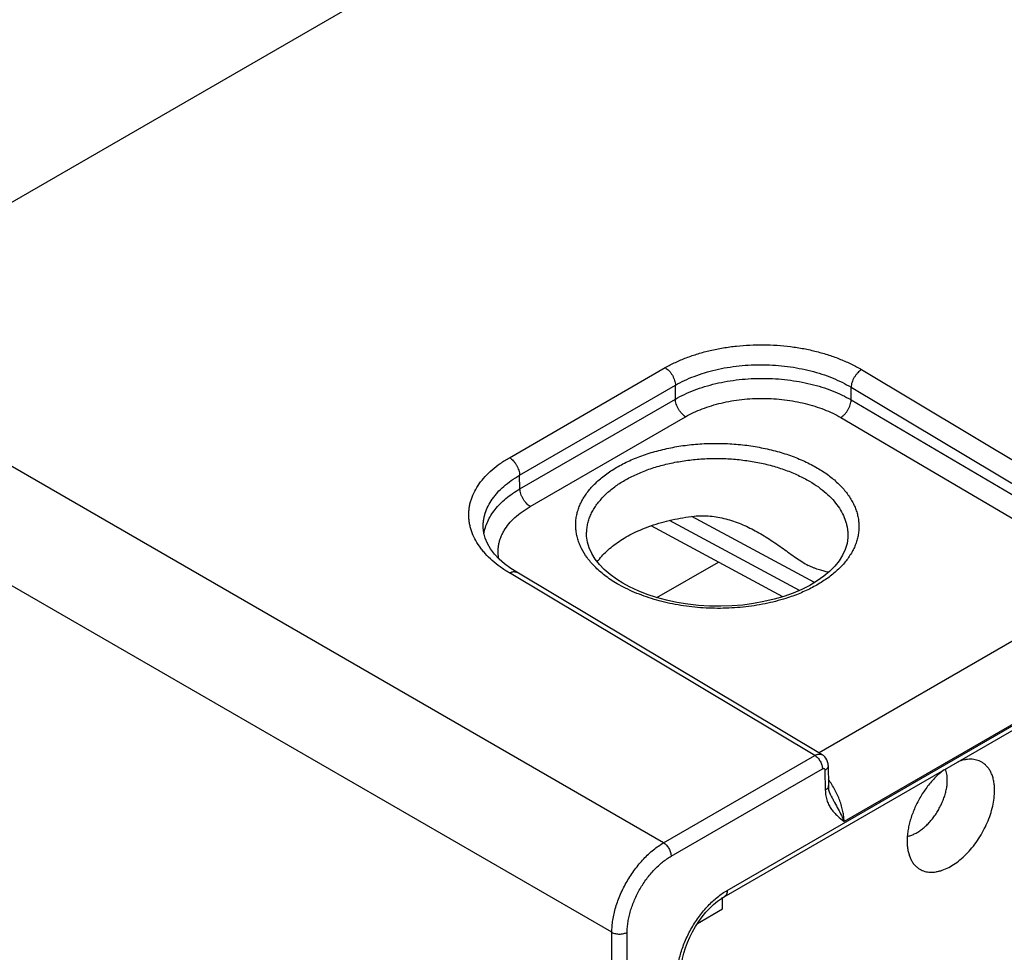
# Model space of a CAD drawing. Header units: inches. Extents: x 0 to 34, y 0 to 22.
# Tile 26 of 128: x 3.9 to 4.9, y 16.9 to 17.9. Entities that reach past the tile are written whole.
import ezdxf

# ---------------------------------------------------------------- set-up
doc = ezdxf.new("R2010")
doc.units = ezdxf.units.IN
doc.header["$LTSCALE"] = 1.87
doc.header["$MEASUREMENT"] = 0
doc.layers.get('0').update_dxf_attribs({"linetype": 'CONTINUOUS'})
doc.layers.add('02___PRT_ALL_AXES', color=7, linetype='CONTINUOUS')

msp = doc.modelspace()

# ---------------------------------------------------------------- linework, layer by layer
at = {"color": 7, "linetype": 'CONTINUOUS'}
for p, q in [((2.062, 16.6321), (8.2522, 20.2062)), ((4.5912, 16.9626), (9.0239, 19.522)), ((4.5882, 16.9561), (9.0209, 19.5155)), ((4.3677, 17.4065), (4.5276, 17.4989)), ((4.7291, 17.4968), (5.0422, 17.3096)), ((4.3781, 17.3885), (4.538, 17.4808)), ((4.538, 17.4666), (4.538, 17.4808)), ((4.7183, 17.4658), (4.7183, 17.4787)), ((4.7183, 17.4787), (5.0315, 17.2915)), ((4.3785, 17.3745), (4.538, 17.4666)), ((4.7183, 17.4658), (5.0026, 17.2988)), ((4.389, 17.3564), (4.5485, 17.4485)), ((4.5258, 17.0114), (3.7847, 17.4393)), ((4.7076, 17.4477), (4.9919, 17.2807)), ((4.3785, 17.3745), (4.3781, 17.3885)), ((4.4728, 16.9196), (3.7317, 17.3474)), ((4.6652, 17.2703), (4.5318, 17.3421)), ((4.6808, 17.2785), (4.5549, 17.3462)), ((4.3408, 17.3346), (4.3408, 17.3346)), ((4.4469, 17.3273), (4.4469, 17.3273)), ((4.6482, 17.2639), (4.513, 17.3366)), ((4.715, 17.3259), (4.715, 17.3259)), ((4.519, 17.2629), (4.5823, 17.2994)), ((4.6811, 17.101), (4.3677, 17.2882)), ((4.6886, 17.1018), (4.3752, 17.2889)), ((4.9919, 17.2807), (4.6854, 17.1037)), ((5.0278, 17.2161), (4.7111, 17.0332)), ((4.5258, 17.0114), (4.6811, 17.101)), ((4.5336, 16.9977), (4.6889, 17.0873)), ((4.6915, 17.0859), (4.6918, 17.0653)), ((4.6948, 17.0906), (4.6951, 17.0701)), ((4.6975, 17.06), (4.6975, 17.06)), ((4.5865, 16.9549), (4.5851, 16.9542)), ((4.5865, 16.9435), (4.5865, 16.9549)), ((4.5606, 16.9286), (4.5865, 16.9435)), ((4.4728, 14.9174), (4.4728, 16.9196)), ((4.4885, 14.9175), (4.4885, 16.9196))]:
    msp.add_line(p, q, dxfattribs=at)
for points in [[(4.3752, 17.2889), (4.369, 17.2929), (4.3627, 17.2976), (4.3572, 17.3025), (4.3524, 17.3076), (4.3484, 17.3129), (4.3452, 17.3183), (4.3428, 17.3238), (4.3413, 17.3295), (4.3408, 17.3346)], [(4.46, 17.297), (4.4557, 17.3025), (4.4522, 17.3081), (4.4495, 17.314), (4.4478, 17.3199), (4.4469, 17.326), (4.4469, 17.3273)], [(4.715, 17.3259), (4.7149, 17.3245), (4.7141, 17.3183), (4.7122, 17.3123), (4.7095, 17.3064), (4.7059, 17.3007), (4.7015, 17.2952), (4.6962, 17.2899), (4.6902, 17.2848), (4.6834, 17.28), (4.6758, 17.2755), (4.6676, 17.2714), (4.6587, 17.2676), (4.6493, 17.2642)], [(4.4839, 17.2778), (4.4774, 17.2819), (4.4709, 17.2867), (4.465, 17.2917), (4.46, 17.297)], [(4.6493, 17.2642), (4.6393, 17.2612), (4.6289, 17.2588), (4.6181, 17.2568), (4.6071, 17.2553), (4.5958, 17.2544), (4.5845, 17.254), (4.5731, 17.2542), (4.5617, 17.2549), (4.5506, 17.2561), (4.5396, 17.2579), (4.529, 17.2602), (4.5187, 17.263), (4.5089, 17.2662), (4.4997, 17.2698), (4.491, 17.2739), (4.4839, 17.2778)], [(4.6948, 17.0906), (4.6947, 17.0925), (4.6942, 17.0945), (4.6935, 17.0964), (4.6925, 17.0981), (4.6913, 17.0996), (4.6899, 17.1009), (4.6886, 17.1018)], [(4.6975, 17.06), (4.697, 17.0611), (4.6962, 17.0632), (4.6956, 17.0655), (4.6953, 17.0678), (4.6951, 17.0701)], [(4.5439, 16.8794), (4.544, 16.8829), (4.5445, 16.8877), (4.5454, 16.8928), (4.5466, 16.8981), (4.5483, 16.9036), (4.5504, 16.9091), (4.5528, 16.9147), (4.5556, 16.9202), (4.5586, 16.9255), (4.562, 16.9307), (4.5656, 16.9356), (4.5694, 16.9401), (4.5733, 16.9443), (4.5772, 16.9481), (4.5812, 16.9514), (4.5852, 16.9542), (4.5882, 16.9561)]]:
    msp.add_lwpolyline(points, dxfattribs=at)
for points, knots in [([(4.5276, 17.4989), (4.531, 17.5008), (4.538, 17.5045), (4.5493, 17.5092), (4.5613, 17.5133), (4.5739, 17.5167), (4.587, 17.5193), (4.6006, 17.5212), (4.6144, 17.5222), (4.6283, 17.5225), (4.6423, 17.5219), (4.6561, 17.5206), (4.6696, 17.5185), (4.6828, 17.5156), (4.6954, 17.5119), (4.7074, 17.5076), (4.7186, 17.5026), (4.7257, 17.4988), (4.7291, 17.4968)], [0, 0, 0, 0, 0.055751, 0.113967, 0.174424, 0.236836, 0.300874, 0.366171, 0.432333, 0.498951, 0.565605, 0.631875, 0.697348, 0.76163, 0.824349, 0.88517, 0.943798, 1, 1, 1, 1]), ([(4.538, 17.4808), (4.541, 17.4826), (4.5474, 17.4859), (4.5574, 17.4901), (4.5681, 17.4938), (4.5794, 17.4968), (4.5912, 17.4992), (4.6033, 17.5008), (4.6157, 17.5018), (4.6282, 17.502), (4.6406, 17.5015), (4.653, 17.5002), (4.6651, 17.4983), (4.6769, 17.4957), (4.6882, 17.4924), (4.6989, 17.4885), (4.7089, 17.484), (4.7153, 17.4806), (4.7183, 17.4787)], [0, 0, 0, 0, 0.055773, 0.113994, 0.174442, 0.236836, 0.300848, 0.366114, 0.432244, 0.498832, 0.565459, 0.631709, 0.697172, 0.761455, 0.82419, 0.885044, 0.943725, 1, 1, 1, 1]), ([(4.5276, 17.4989), (4.5283, 17.4984), (4.5297, 17.4974), (4.5316, 17.4956), (4.5334, 17.4935), (4.5349, 17.4911), (4.5362, 17.4885), (4.5372, 17.4859), (4.5378, 17.4833), (4.538, 17.4816), (4.538, 17.4808)], [0, 0, 0, 0, 0.114615, 0.237874, 0.367331, 0.500006, 0.63268, 0.762134, 0.88539, 1, 1, 1, 1]), ([(4.7291, 17.4968), (4.7284, 17.4964), (4.7269, 17.4954), (4.725, 17.4936), (4.7232, 17.4914), (4.7215, 17.489), (4.7202, 17.4865), (4.7192, 17.4839), (4.7185, 17.4813), (4.7183, 17.4796), (4.7183, 17.4787)], [0, 0, 0, 0, 0.114175, 0.237358, 0.367004, 0.500006, 0.633007, 0.76265, 0.88583, 1, 1, 1, 1]), ([(4.538, 17.4666), (4.541, 17.4684), (4.5474, 17.4716), (4.5574, 17.4759), (4.5681, 17.4796), (4.5794, 17.4826), (4.5912, 17.485), (4.6033, 17.4867), (4.6157, 17.4877), (4.6281, 17.488), (4.6406, 17.4876), (4.653, 17.4865), (4.6651, 17.4846), (4.6769, 17.4822), (4.6882, 17.479), (4.6989, 17.4753), (4.7089, 17.4709), (4.7153, 17.4676), (4.7183, 17.4658)], [0, 0, 0, 0, 0.055768, 0.114033, 0.174564, 0.237064, 0.301198, 0.36659, 0.432841, 0.499534, 0.566243, 0.632542, 0.698013, 0.762255, 0.824893, 0.885584, 0.944033, 1, 1, 1, 1]), ([(4.5485, 17.4485), (4.5478, 17.4489), (4.5464, 17.4499), (4.5445, 17.4518), (4.5427, 17.4539), (4.5411, 17.4563), (4.5398, 17.4589), (4.5388, 17.4615), (4.5382, 17.4641), (4.538, 17.4658), (4.538, 17.4666)], [0, 0, 0, 0, 0.114282, 0.237347, 0.366743, 0.499468, 0.632266, 0.761877, 0.885283, 1, 1, 1, 1]), ([(4.5485, 17.4485), (4.5512, 17.4501), (4.5568, 17.453), (4.5656, 17.4567), (4.5751, 17.46), (4.5851, 17.4627), (4.5955, 17.4648), (4.6061, 17.4663), (4.617, 17.4672), (4.6281, 17.4674), (4.6391, 17.467), (4.65, 17.4661), (4.6607, 17.4644), (4.671, 17.4622), (4.681, 17.4594), (4.6905, 17.4561), (4.6993, 17.4522), (4.7049, 17.4493), (4.7076, 17.4477)], [0, 0, 0, 0, 0.055795, 0.114072, 0.174602, 0.237093, 0.301209, 0.366579, 0.432806, 0.499474, 0.56616, 0.63244, 0.697899, 0.762138, 0.824783, 0.885495, 0.94398, 1, 1, 1, 1]), ([(4.7076, 17.4477), (4.7083, 17.4481), (4.7097, 17.4491), (4.7117, 17.4509), (4.7135, 17.4531), (4.7151, 17.4555), (4.7164, 17.458), (4.7174, 17.4607), (4.7181, 17.4633), (4.7183, 17.465), (4.7183, 17.4658)], [0, 0, 0, 0, 0.114061, 0.237087, 0.366577, 0.499464, 0.632426, 0.762133, 0.885502, 1, 1, 1, 1]), ([(4.4481, 17.3715), (4.4506, 17.3747), (4.4547, 17.3793), (4.461, 17.3849), (4.4662, 17.389), (4.4718, 17.393), (4.4799, 17.398), (4.491, 17.4037), (4.5054, 17.4095), (4.521, 17.4141), (4.5374, 17.4177), (4.5544, 17.4201), (4.5719, 17.4213), (4.5894, 17.4212), (4.6069, 17.4199), (4.6239, 17.4174), (4.6404, 17.4137), (4.6559, 17.4089), (4.6704, 17.4031), (4.6795, 17.3984), (4.6838, 17.3959)], [0, 0, 0, 0, 0.047951, 0.073205, 0.09933, 0.126335, 0.154212, 0.212485, 0.2739, 0.338058, 0.404462, 0.472533, 0.541641, 0.611123, 0.680307, 0.74853, 0.815156, 0.879599, 0.94135, 1, 1, 1, 1]), ([(4.3677, 17.2882), (4.3645, 17.2901), (4.3584, 17.2941), (4.35, 17.3008), (4.3439, 17.3068), (4.3397, 17.3118), (4.3359, 17.3167), (4.332, 17.3232), (4.3291, 17.33), (4.3275, 17.3354), (4.3266, 17.3395), (4.3261, 17.3436), (4.3259, 17.3478), (4.3261, 17.3519), (4.3266, 17.356), (4.3274, 17.3601), (4.3291, 17.3655), (4.3319, 17.3722), (4.3367, 17.3799), (4.3427, 17.3873), (4.35, 17.3943), (4.3583, 17.4008), (4.3645, 17.4047), (4.3677, 17.4065)], [0, 0, 0, 0, 0.074194, 0.14467, 0.211442, 0.243498, 0.274705, 0.334744, 0.392124, 0.420057, 0.447609, 0.474895, 0.502034, 0.529149, 0.556364, 0.583801, 0.611576, 0.668527, 0.728015, 0.790614, 0.856705, 0.926487, 1, 1, 1, 1]), ([(4.3677, 17.4065), (4.3684, 17.4061), (4.3698, 17.4051), (4.3717, 17.4033), (4.3735, 17.4011), (4.375, 17.3987), (4.3763, 17.3962), (4.3773, 17.3936), (4.3779, 17.391), (4.3781, 17.3893), (4.3781, 17.3885)], [0, 0, 0, 0, 0.114615, 0.237874, 0.367331, 0.500006, 0.63268, 0.762134, 0.88539, 1, 1, 1, 1]), ([(4.4619, 17.3641), (4.4643, 17.3669), (4.4699, 17.3723), (4.4795, 17.3795), (4.4905, 17.386), (4.5027, 17.3917), (4.516, 17.3965), (4.5302, 17.4004), (4.5451, 17.4032), (4.5604, 17.4051), (4.576, 17.4059), (4.5917, 17.4056), (4.6073, 17.4042), (4.6225, 17.4018), (4.6371, 17.3984), (4.651, 17.394), (4.6639, 17.3887), (4.6719, 17.3845), (4.6757, 17.3823)], [0, 0, 0, 0, 0.049187, 0.101711, 0.157588, 0.216658, 0.278615, 0.343054, 0.409487, 0.477357, 0.546068, 0.615, 0.683526, 0.751035, 0.816937, 0.880694, 0.941841, 1, 1, 1, 1]), ([(4.3408, 17.3346), (4.3407, 17.3359), (4.3408, 17.3384), (4.3411, 17.3422), (4.3418, 17.3459), (4.3432, 17.3509), (4.3457, 17.3571), (4.3492, 17.3629), (4.3526, 17.3674), (4.3564, 17.3719), (4.362, 17.3773), (4.3696, 17.3832), (4.3752, 17.3868), (4.3781, 17.3885)], [0, 0, 0, 0, 0.054699, 0.109504, 0.164671, 0.220449, 0.33467, 0.453898, 0.515832, 0.579452, 0.712045, 0.852191, 1, 1, 1, 1]), ([(4.6838, 17.3959), (4.6876, 17.3936), (4.6949, 17.3889), (4.7046, 17.3808), (4.7126, 17.3722), (4.718, 17.3644), (4.7213, 17.3581), (4.7233, 17.3533), (4.7248, 17.3485), (4.7258, 17.3436), (4.7263, 17.3387), (4.7264, 17.3338), (4.7259, 17.3289), (4.725, 17.324), (4.7235, 17.3191), (4.7217, 17.3144), (4.7193, 17.3097), (4.7154, 17.3035), (4.7095, 17.2959), (4.7007, 17.2876), (4.6903, 17.28), (4.6785, 17.2731), (4.6655, 17.267), (4.6562, 17.2637), (4.6514, 17.2622)], [0, 0, 0, 0, 0.070779, 0.13728, 0.199581, 0.258018, 0.285999, 0.313281, 0.339989, 0.366266, 0.392269, 0.41816, 0.444109, 0.470282, 0.496838, 0.523925, 0.551673, 0.580198, 0.639902, 0.703618, 0.771587, 0.84381, 0.920076, 1, 1, 1, 1]), ([(4.6757, 17.3823), (4.6788, 17.3805), (4.6846, 17.3767), (4.6926, 17.3704), (4.6995, 17.3637), (4.7052, 17.3566), (4.7096, 17.3492), (4.7123, 17.3427), (4.7138, 17.3376), (4.7145, 17.3337), (4.715, 17.3298), (4.715, 17.3272), (4.715, 17.3259)], [0, 0, 0, 0, 0.148398, 0.289115, 0.422206, 0.548032, 0.667335, 0.781302, 0.836808, 0.891598, 0.945912, 1, 1, 1, 1]), ([(4.3416, 17.3283), (4.3419, 17.3305), (4.3429, 17.3349), (4.3453, 17.3413), (4.3487, 17.3475), (4.353, 17.3535), (4.3581, 17.3593), (4.3642, 17.3648), (4.371, 17.3699), (4.3759, 17.373), (4.3785, 17.3745)], [0, 0, 0, 0, 0.108068, 0.219072, 0.334293, 0.454754, 0.581203, 0.714115, 0.853713, 1, 1, 1, 1]), ([(4.389, 17.3564), (4.3883, 17.3569), (4.3869, 17.3579), (4.385, 17.3597), (4.3832, 17.3618), (4.3816, 17.3642), (4.3803, 17.3668), (4.3793, 17.3694), (4.3787, 17.372), (4.3785, 17.3737), (4.3785, 17.3745)], [0, 0, 0, 0, 0.114282, 0.237347, 0.366743, 0.499468, 0.632266, 0.761877, 0.885283, 1, 1, 1, 1]), ([(4.455, 17.2951), (4.4522, 17.2979), (4.4473, 17.3036), (4.4423, 17.3116), (4.4394, 17.3181), (4.4377, 17.323), (4.4365, 17.3279), (4.4358, 17.3329), (4.4356, 17.3378), (4.4359, 17.3428), (4.4367, 17.3478), (4.438, 17.3527), (4.4398, 17.3575), (4.4429, 17.364), (4.4459, 17.3685), (4.4481, 17.3715)], [0, 0, 0, 0, 0.13835, 0.268204, 0.330513, 0.391399, 0.45118, 0.51021, 0.568864, 0.627533, 0.686605, 0.746456, 0.807435, 0.86986, 1, 1, 1, 1]), ([(4.4469, 17.3273), (4.4469, 17.3289), (4.447, 17.3321), (4.4476, 17.3369), (4.4488, 17.3417), (4.4504, 17.3463), (4.4526, 17.351), (4.4561, 17.3571), (4.4594, 17.3614), (4.4619, 17.3641)], [0, 0, 0, 0, 0.117652, 0.235926, 0.355641, 0.47757, 0.602419, 0.73081, 1, 1, 1, 1]), ([(4.3568, 17.3028), (4.3566, 17.304), (4.3562, 17.3064), (4.356, 17.3101), (4.3562, 17.3138), (4.3567, 17.3175), (4.3576, 17.3212), (4.3588, 17.3248), (4.3604, 17.3284), (4.363, 17.3331), (4.3671, 17.3389), (4.3733, 17.3453), (4.3807, 17.3513), (4.3861, 17.3548), (4.389, 17.3564)], [0, 0, 0, 0, 0.055516, 0.110653, 0.16575, 0.221144, 0.277164, 0.33412, 0.392297, 0.451947, 0.576398, 0.708852, 0.849994, 1, 1, 1, 1]), ([(4.5129, 17.3366), (4.52, 17.3391), (4.5309, 17.3421), (4.5458, 17.345), (4.5535, 17.3461), (4.5574, 17.3465)], [0, 0, 0, 0, 0.489239, 0.742607, 1, 1, 1, 1]), ([(4.5574, 17.3465), (4.56, 17.3468), (4.5655, 17.3471), (4.5736, 17.3468), (4.5817, 17.3456), (4.5924, 17.3432), (4.6053, 17.3388), (4.6152, 17.3341), (4.62, 17.3315)], [0, 0, 0, 0, 0.124382, 0.248864, 0.373548, 0.498478, 0.748907, 1, 1, 1, 1]), ([(4.4578, 17.2996), (4.4606, 17.3036), (4.4657, 17.3093), (4.4735, 17.3159), (4.4802, 17.3208), (4.4875, 17.3253), (4.4955, 17.3295), (4.504, 17.3333), (4.5099, 17.3356), (4.5129, 17.3366)], [0, 0, 0, 0, 0.217383, 0.334309, 0.456805, 0.584853, 0.718308, 0.856829, 1, 1, 1, 1]), ([(4.62, 17.3315), (4.625, 17.3288), (4.6323, 17.3244), (4.6416, 17.3181), (4.6485, 17.3133), (4.6551, 17.3084), (4.6617, 17.3038), (4.668, 17.2995), (4.6723, 17.2971), (4.6744, 17.296)], [0, 0, 0, 0, 0.261052, 0.391032, 0.520116, 0.647553, 0.771921, 0.890626, 1, 1, 1, 1]), ([(4.3677, 17.2882), (4.3684, 17.2885), (4.3694, 17.289), (4.3708, 17.2894), (4.3718, 17.2896), (4.3727, 17.2896), (4.3736, 17.2895), (4.3745, 17.2893), (4.375, 17.289), (4.3752, 17.2889)], [0, 0, 0, 0, 0.291326, 0.425079, 0.551149, 0.670293, 0.783681, 0.892927, 1, 1, 1, 1]), ([(4.4783, 17.2772), (4.476, 17.2785), (4.4717, 17.2812), (4.4637, 17.2869), (4.4583, 17.2917), (4.455, 17.2951)], [0, 0, 0, 0, 0.263517, 0.518116, 1, 1, 1, 1]), ([(4.6951, 17.2889), (4.6936, 17.2893), (4.6905, 17.2901), (4.6866, 17.2912), (4.6831, 17.2923), (4.6803, 17.2933), (4.6774, 17.2946), (4.6754, 17.2955), (4.6744, 17.296)], [0, 0, 0, 0, 0.206695, 0.438237, 0.565076, 0.700463, 0.845263, 1, 1, 1, 1]), ([(4.6514, 17.2622), (4.6444, 17.2599), (4.6336, 17.2572), (4.6188, 17.2545), (4.6035, 17.2526), (4.5841, 17.2516), (4.5647, 17.2523), (4.5493, 17.254), (4.5379, 17.2558), (4.5269, 17.2582), (4.5162, 17.261), (4.506, 17.2644), (4.4962, 17.2682), (4.4869, 17.2724), (4.4811, 17.2756), (4.4783, 17.2772)], [0, 0, 0, 0, 0.12359, 0.187283, 0.251891, 0.382738, 0.513946, 0.579001, 0.643311, 0.706613, 0.768656, 0.829209, 0.888065, 0.945046, 1, 1, 1, 1]), ([(4.6811, 17.101), (4.6817, 17.1014), (4.6827, 17.1019), (4.6841, 17.1023), (4.6851, 17.1025), (4.6861, 17.1025), (4.687, 17.1024), (4.6878, 17.1022), (4.6883, 17.1019), (4.6886, 17.1018)], [0, 0, 0, 0, 0.290875, 0.4245, 0.550528, 0.669706, 0.783214, 0.892662, 1, 1, 1, 1]), ([(4.6811, 17.101), (4.6816, 17.1007), (4.6826, 17.1), (4.6841, 17.0986), (4.6854, 17.0969), (4.6866, 17.0951), (4.6876, 17.0932), (4.6883, 17.0912), (4.6888, 17.0893), (4.6889, 17.088), (4.6889, 17.0873)], [0, 0, 0, 0, 0.114831, 0.238392, 0.368165, 0.501088, 0.633861, 0.763192, 0.886057, 1, 1, 1, 1]), ([(4.6889, 17.0873), (4.689, 17.0874), (4.6894, 17.0876), (4.6899, 17.0877), (4.6903, 17.0877), (4.6907, 17.0876), (4.6911, 17.0873), (4.6913, 17.0869), (4.6915, 17.0864), (4.6915, 17.0861), (4.6915, 17.0859)], [0, 0, 0, 0, 0.14534, 0.275513, 0.392683, 0.501991, 0.61094, 0.727152, 0.856031, 1, 1, 1, 1]), ([(4.6948, 17.0906), (4.6948, 17.0904), (4.6948, 17.09), (4.6946, 17.0893), (4.6944, 17.0887), (4.6938, 17.0878), (4.6929, 17.0868), (4.692, 17.0862), (4.6915, 17.0859)], [0, 0, 0, 0, 0.108518, 0.219022, 0.333322, 0.452916, 0.711577, 1, 1, 1, 1]), ([(4.7111, 17.0332), (4.711, 17.0349), (4.7108, 17.0384), (4.7099, 17.0437), (4.7085, 17.0492), (4.7067, 17.0548), (4.7044, 17.0604), (4.7017, 17.0659), (4.6986, 17.0712), (4.6963, 17.0746), (4.6951, 17.0763)], [0, 0, 0, 0, 0.110259, 0.226589, 0.348252, 0.474317, 0.603716, 0.735282, 0.867793, 1, 1, 1, 1]), ([(4.6951, 17.0701), (4.6951, 17.0699), (4.6951, 17.0694), (4.6949, 17.0688), (4.6947, 17.0681), (4.6942, 17.0673), (4.6932, 17.0663), (4.6923, 17.0656), (4.6918, 17.0653)], [0, 0, 0, 0, 0.108518, 0.219022, 0.333322, 0.452916, 0.711577, 1, 1, 1, 1]), ([(4.6918, 17.0653), (4.6919, 17.0634), (4.6922, 17.0596), (4.6936, 17.0543), (4.6956, 17.0497), (4.6982, 17.0457), (4.7011, 17.0421), (4.7053, 17.0379), (4.7088, 17.035), (4.7111, 17.0332)], [0, 0, 0, 0, 0.150708, 0.288921, 0.417481, 0.539334, 0.656987, 0.772275, 1, 1, 1, 1]), ([(4.6975, 17.06), (4.6981, 17.0588), (4.6994, 17.0564), (4.7019, 17.0517), (4.705, 17.0461), (4.7083, 17.0396), (4.7102, 17.0353), (4.7111, 17.0332)], [0, 0, 0, 0, 0.136618, 0.270593, 0.529377, 0.773423, 1, 1, 1, 1]), ([(4.4728, 16.9196), (4.4728, 16.9216), (4.473, 16.9258), (4.4738, 16.9322), (4.475, 16.9387), (4.4768, 16.9454), (4.479, 16.9521), (4.4826, 16.961), (4.4881, 16.9719), (4.4948, 16.9821), (4.5008, 16.9897), (4.5055, 16.995), (4.5103, 16.9999), (4.5154, 17.0042), (4.5205, 17.0081), (4.524, 17.0104), (4.5258, 17.0114)], [0, 0, 0, 0, 0.055802, 0.114123, 0.174721, 0.237298, 0.30151, 0.366978, 0.499993, 0.63301, 0.698479, 0.762692, 0.825271, 0.885871, 0.944195, 1, 1, 1, 1]), ([(4.5258, 17.0114), (4.5263, 17.0111), (4.5274, 17.0103), (4.5289, 17.0089), (4.5302, 17.0073), (4.5314, 17.0055), (4.5323, 17.0036), (4.5331, 17.0016), (4.5335, 16.9996), (4.5336, 16.9983), (4.5336, 16.9977)], [0, 0, 0, 0, 0.114831, 0.238392, 0.368165, 0.501088, 0.633861, 0.763192, 0.886057, 1, 1, 1, 1]), ([(4.4885, 16.9196), (4.4885, 16.9214), (4.4887, 16.925), (4.4894, 16.9304), (4.4904, 16.9359), (4.4919, 16.9416), (4.4938, 16.9473), (4.4969, 16.9549), (4.5015, 16.9642), (4.5072, 16.9729), (4.5123, 16.9793), (4.5163, 16.9838), (4.5204, 16.9879), (4.5247, 16.9916), (4.5291, 16.9949), (4.5321, 16.9968), (4.5336, 16.9977)], [0, 0, 0, 0, 0.055843, 0.114189, 0.174797, 0.237373, 0.301574, 0.367025, 0.499993, 0.632963, 0.698414, 0.762617, 0.825195, 0.885806, 0.944154, 1, 1, 1, 1]), ([(4.5398, 16.8735), (4.5398, 16.8755), (4.5399, 16.8796), (4.5407, 16.8858), (4.5419, 16.8921), (4.5436, 16.8986), (4.5458, 16.9051), (4.5493, 16.9138), (4.5546, 16.9244), (4.5611, 16.9343), (4.5669, 16.9416), (4.5714, 16.9468), (4.5762, 16.9515), (4.5811, 16.9557), (4.586, 16.9595), (4.5895, 16.9616), (4.5912, 16.9626)], [0, 0, 0, 0, 0.055843, 0.114188, 0.174797, 0.237373, 0.301574, 0.367025, 0.499994, 0.632964, 0.698415, 0.762618, 0.825196, 0.885807, 0.944155, 1, 1, 1, 1]), ([(4.5912, 16.9626), (4.5912, 16.9619), (4.5911, 16.9609), (4.5908, 16.9595), (4.5905, 16.9586), (4.59, 16.9578), (4.5895, 16.9571), (4.5889, 16.9566), (4.5885, 16.9562), (4.5882, 16.9561)], [0, 0, 0, 0, 0.289281, 0.422539, 0.548494, 0.667894, 0.781868, 0.891952, 1, 1, 1, 1]), ([(4.4728, 16.9196), (4.4733, 16.9193), (4.4745, 16.9187), (4.4764, 16.9182), (4.4785, 16.9178), (4.4807, 16.9177), (4.4828, 16.9178), (4.4849, 16.9182), (4.4868, 16.9188), (4.488, 16.9193), (4.4885, 16.9196)], [0, 0, 0, 0, 0.11483, 0.238388, 0.36816, 0.501082, 0.633854, 0.763187, 0.886053, 1, 1, 1, 1])]:
    msp.add_open_spline(points, degree=3, knots=knots, dxfattribs=at)
at = {"layer": '02___PRT_ALL_AXES', "color": 7, "linetype": 'CONTINUOUS'}
for points, knots in [([(4.8524, 17.0941), (4.8516, 17.0946), (4.8498, 17.0955), (4.847, 17.0964), (4.8441, 17.097), (4.841, 17.0972), (4.8378, 17.097), (4.8332, 17.0963), (4.8299, 17.0953), (4.8277, 17.0944)], [0, 0, 0, 0, 0.112716, 0.226806, 0.343561, 0.464125, 0.589448, 0.720266, 1, 1, 1, 1]), ([(4.8137, 17.0863), (4.8119, 17.085), (4.8086, 17.0822), (4.8054, 17.0792), (4.8039, 17.0776)], [0, 0, 0, 0, 0.490345, 1, 1, 1, 1]), ([(4.817, 17.0758), (4.817, 17.0768), (4.817, 17.0788), (4.8165, 17.0827), (4.8158, 17.0854), (4.8152, 17.0871)], [0, 0, 0, 0, 0.2685, 0.524878, 1, 1, 1, 1]), ([(4.8655, 17.0651), (4.8655, 17.0667), (4.8654, 17.07), (4.8648, 17.0746), (4.8637, 17.079), (4.8622, 17.0829), (4.8604, 17.0865), (4.8581, 17.0895), (4.8554, 17.0921), (4.8534, 17.0935), (4.8524, 17.0941)], [0, 0, 0, 0, 0.148604, 0.289501, 0.422722, 0.548642, 0.668, 0.781938, 0.891987, 1, 1, 1, 1]), ([(4.776, 17.018), (4.7772, 17.0182), (4.7796, 17.0189), (4.7833, 17.0204), (4.7869, 17.0224), (4.7906, 17.025), (4.7942, 17.0279), (4.7977, 17.0313), (4.801, 17.0351), (4.8041, 17.0391), (4.8069, 17.0434), (4.8095, 17.048), (4.8117, 17.0526), (4.8136, 17.0573), (4.8151, 17.0621), (4.8162, 17.0668), (4.8169, 17.0713), (4.817, 17.0743), (4.817, 17.0758)], [0, 0, 0, 0, 0.048893, 0.101182, 0.15688, 0.215825, 0.277718, 0.342145, 0.408608, 0.476548, 0.545358, 0.61441, 0.683067, 0.750707, 0.81673, 0.880587, 0.941822, 1, 1, 1, 1]), ([(4.8039, 17.0776), (4.801, 17.0746), (4.7956, 17.0682), (4.7887, 17.0576), (4.783, 17.0463), (4.7802, 17.0385), (4.779, 17.0345)], [0, 0, 0, 0, 0.246629, 0.5, 0.753371, 1, 1, 1, 1]), ([(4.7889, 16.9842), (4.7897, 16.9837), (4.7913, 16.9829), (4.7939, 16.982), (4.7967, 16.9815), (4.8005, 16.9811), (4.8046, 16.9814), (4.8087, 16.9823), (4.8131, 16.9836), (4.8187, 16.9861), (4.8253, 16.9901), (4.8318, 16.9952), (4.838, 17.0012), (4.8439, 17.008), (4.8493, 17.0155), (4.854, 17.0235), (4.8581, 17.0318), (4.8613, 17.0403), (4.8637, 17.0488), (4.8652, 17.057), (4.8655, 17.0625), (4.8655, 17.0651)], [0, 0, 0, 0, 0.02133, 0.042889, 0.064893, 0.087537, 0.135309, 0.160731, 0.187255, 0.24369, 0.304636, 0.369721, 0.438316, 0.5096, 0.582622, 0.65635, 0.729724, 0.801698, 0.871286, 0.93762, 1, 1, 1, 1]), ([(4.779, 17.0345), (4.7785, 17.0327), (4.7776, 17.0291), (4.7765, 17.0237), (4.7759, 17.0184), (4.7758, 17.0149), (4.7758, 17.0132)], [0, 0, 0, 0, 0.263415, 0.518632, 0.764483, 1, 1, 1, 1]), ([(4.7758, 17.0132), (4.7758, 17.0116), (4.7759, 17.0084), (4.7765, 17.0037), (4.7776, 16.9994), (4.7791, 16.9954), (4.7809, 16.9919), (4.7832, 16.9888), (4.7859, 16.9862), (4.7879, 16.9848), (4.7889, 16.9842)], [0, 0, 0, 0, 0.148604, 0.289501, 0.422722, 0.548642, 0.668, 0.781938, 0.891987, 1, 1, 1, 1])]:
    msp.add_open_spline(points, degree=3, knots=knots, dxfattribs=at)

doc.saveas('drawing.dxf')
